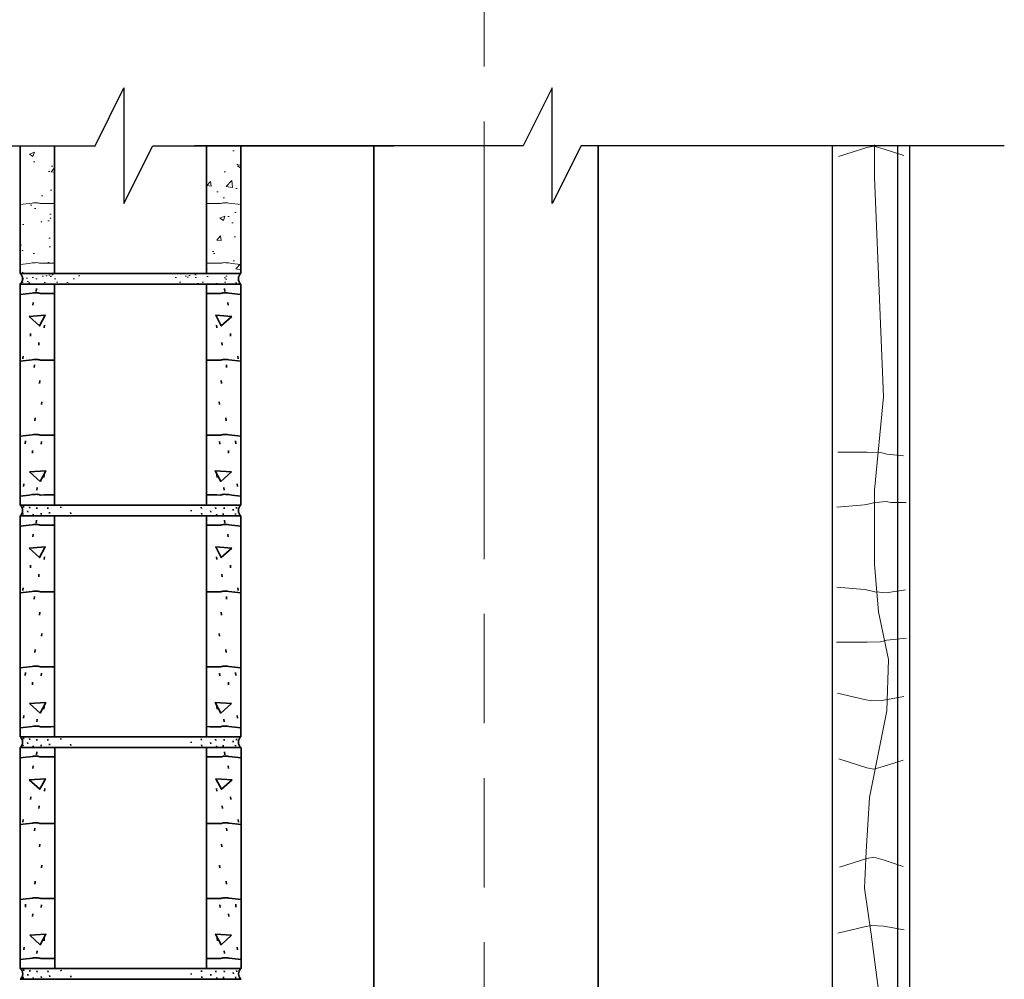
# Model space of a CAD drawing. Extents: x 155 to 606, y 184 to 461.
# Tile 22 of 28: x 492 to 526, y 235 to 268. Entities that reach past the tile are written whole.
import ezdxf

# ---------------------------------------------------------------- set-up
doc = ezdxf.new("R2010")
doc.units = 0
doc.header["$LTSCALE"] = 0.63
doc.header["$MEASUREMENT"] = 0
doc.linetypes.add('od37a204$0$ACAD_ISO08W100', pattern=[36, 24, -3, 6, -3])
doc.linetypes.add('od37a204$0$ACAD_ISO09W100', pattern=[45, 24, -3, 6, -3, 6, -3])
for name, color, linetype, lineweight in [('A-Anno-Patt', 52, 'Continuous', 18), ('od37a204$0$A-Anno-Patt', 152, 'Continuous', 18), ('od37a204$0$S-Anno-Brkl', 3, 'Continuous', 25), ('od37a204$0$S-Cols-Scnd', 2, 'Continuous', 35), ('od37a204$0$S-Sect-Cmuw', 2, 'Continuous', 35), ('od37a204$0$S-Sect-Cntr', 5, 'od37a204$0$ACAD_ISO08W100', 18), ('od37a204$0$S-Sect-Stls', 3, 'Continuous', 25)]:
    doc.layers.add(name, color=color, linetype=linetype, lineweight=lineweight)

# ---------------------------------------------------------------- blocks, each defined once
blk = doc.blocks.new('od37a204$0$8CMUS')
for p, q in [((0, 8), (0, 0.375)), ((0.006, 8), (7.619, 8)), ((0.561, 7.756), (0.572, 7.851)), ((1.19, 8), (1.19, 0.375)), ((6.435, 8), (6.435, 0.375)), ((7.064, 7.756), (7.054, 7.851)), ((7.625, 8), (7.625, 0.375)), ((0.438, 7.276), (0.448, 7.372)), ((7.187, 7.276), (7.177, 7.372)), ((0.835, 6.495), (0.845, 6.591)), ((6.79, 6.495), (6.78, 6.591)), ((0.356, 6.208), (0.366, 6.303)), ((7.27, 6.208), (7.259, 6.303)), ((0.643, 5.893), (0.654, 5.988)), ((6.982, 5.893), (6.972, 5.988)), ((0.095, 5.427), (0.106, 5.522)), ((7.53, 5.427), (7.52, 5.522)), ((0.493, 5.125), (0.503, 5.22)), ((7.133, 5.125), (7.122, 5.22)), ((0.671, 4.577), (0.681, 4.672)), ((6.955, 4.577), (6.944, 4.672)), ((0.739, 3.851), (0.749, 3.946)), ((6.886, 3.851), (6.876, 3.946)), ((0.506, 3.289), (0.517, 3.384)), ((7.119, 3.289), (7.109, 3.384)), ((0.177, 2.494), (0.188, 2.59)), ((0.725, 2.481), (0.736, 2.576)), ((6.9, 2.481), (6.89, 2.576)), ((7.448, 2.494), (7.438, 2.59)), ((0.424, 2.166), (0.434, 2.261)), ((7.201, 2.166), (7.191, 2.261)), ((0.821, 1.33), (0.832, 1.425)), ((6.804, 1.33), (6.794, 1.425)), ((0.123, 1.015), (0.133, 1.11)), ((7.503, 1.015), (7.492, 1.11)), ((0.575, 0.892), (0.585, 0.987)), ((7.051, 0.892), (7.04, 0.987)), ((0, 0.375), (7.625, 0.375)), ((0.15, 0.263), (0.155, 0.305)), ((0.187, 0.045), (0.191, 0.088)), ((0.265, 0.19), (0.27, 0.233)), ((0.579, 0.25), (0.583, 0.293)), ((0.609, 0.039), (0.613, 0.082)), ((0.838, 0.021), (0.843, 0.064)), ((0.868, 0.25), (0.873, 0.293)), ((1.043, 0.136), (1.048, 0.178)), ((1.355, 0.049), (1.36, 0.092)), ((1.364, 0.257), (1.368, 0.3)), ((1.719, 0.162), (1.723, 0.204)), ((5.877, 0.077), (5.882, 0.12)), ((6.215, 0.277), (6.22, 0.319)), ((6.605, 0.086), (6.61, 0.128)), ((6.666, 0.25), (6.67, 0.293)), ((6.895, 0.051), (6.899, 0.094)), ((7.046, 0.25), (7.05, 0.293)), ((7.172, 0.021), (7.177, 0.064)), ((7.293, 0.269), (7.298, 0.311)), ((7.359, 0.136), (7.364, 0.178)), ((7.504, 0.293), (7.509, 0.335)), ((7.522, 0.045), (7.527, 0.088)), ((0, 0), (7.625, 0))]:
    blk.add_line(p, q)
for points in [[(0.313, 6.89), (0.677, 6.564), (0.871, 6.928)], [(7.312, 6.89), (6.949, 6.564), (6.754, 6.928)], [(0.327, 1.52), (0.69, 1.194), (0.885, 1.558)], [(7.299, 1.52), (6.935, 1.194), (6.741, 1.558)]]:
    blk.add_lwpolyline(points, close=True)
for centre, major_axis in [((-0.137, 0.187), (0, 0.236)), ((7.762, 0.187), (0, -0.236))]:
    blk.add_ellipse(centre, major_axis=major_axis, ratio=0.951727, start_param=3.796748, end_param=5.62803)
for points, knots in [([(-0.003, 7.646), (0.138, 7.662), (0.279, 7.679), (0.42, 7.696), (0.472, 7.702), (0.524, 7.707), (0.576, 7.708), (0.621, 7.709), (0.664, 7.684), (0.709, 7.684), (0.866, 7.684), (1.024, 7.685), (1.182, 7.685)], [0, 0, 0, 0, 0.357561, 0.357561, 0.357561, 0.489461, 0.489461, 0.489461, 0.602516, 0.602516, 0.602516, 1, 1, 1, 1]), ([(7.628, 7.646), (7.487, 7.662), (7.346, 7.679), (7.205, 7.696), (7.153, 7.702), (7.101, 7.707), (7.049, 7.708), (7.004, 7.709), (6.961, 7.684), (6.917, 7.684), (6.759, 7.684), (6.601, 7.685), (6.444, 7.685)], [0, 0, 0, 0, 0.357665, 0.357665, 0.357665, 0.489461, 0.489461, 0.489461, 0.602515, 0.602515, 0.602515, 1, 1, 1, 1]), ([(-0.003, 5.344), (0.138, 5.36), (0.279, 5.377), (0.42, 5.394), (0.472, 5.4), (0.524, 5.405), (0.576, 5.406), (0.621, 5.407), (0.664, 5.382), (0.709, 5.382), (0.866, 5.382), (1.024, 5.383), (1.182, 5.383)], [0, 0, 0, 0, 0.357561, 0.357561, 0.357561, 0.489461, 0.489461, 0.489461, 0.602516, 0.602516, 0.602516, 1, 1, 1, 1]), ([(7.628, 5.344), (7.487, 5.36), (7.346, 5.377), (7.205, 5.394), (7.153, 5.4), (7.101, 5.405), (7.049, 5.406), (7.004, 5.407), (6.961, 5.382), (6.917, 5.382), (6.759, 5.382), (6.601, 5.383), (6.444, 5.383)], [0, 0, 0, 0, 0.357665, 0.357665, 0.357665, 0.489461, 0.489461, 0.489461, 0.602515, 0.602515, 0.602515, 1, 1, 1, 1]), ([(-0.003, 2.754), (0.138, 2.771), (0.279, 2.788), (0.42, 2.805), (0.472, 2.811), (0.524, 2.815), (0.576, 2.816), (0.621, 2.818), (0.664, 2.793), (0.709, 2.793), (0.866, 2.793), (1.024, 2.793), (1.182, 2.793)], [0, 0, 0, 0, 0.357579, 0.357579, 0.357579, 0.489473, 0.489473, 0.489473, 0.60251, 0.60251, 0.60251, 1, 1, 1, 1]), ([(7.628, 2.754), (7.487, 2.771), (7.346, 2.788), (7.205, 2.805), (7.153, 2.811), (7.101, 2.815), (7.049, 2.816), (7.004, 2.818), (6.961, 2.793), (6.917, 2.793), (6.759, 2.793), (6.601, 2.793), (6.444, 2.793)], [0, 0, 0, 0, 0.357683, 0.357683, 0.357683, 0.489472, 0.489472, 0.489472, 0.60251, 0.60251, 0.60251, 1, 1, 1, 1]), ([(-0.003, 0.685), (0.138, 0.702), (0.279, 0.719), (0.42, 0.735), (0.472, 0.742), (0.524, 0.746), (0.576, 0.747), (0.621, 0.749), (0.664, 0.723), (0.709, 0.723), (0.866, 0.724), (1.024, 0.724), (1.182, 0.724)], [0, 0, 0, 0, 0.357561, 0.357561, 0.357561, 0.489461, 0.489461, 0.489461, 0.602516, 0.602516, 0.602516, 1, 1, 1, 1]), ([(7.628, 0.685), (7.487, 0.702), (7.346, 0.719), (7.205, 0.735), (7.153, 0.742), (7.101, 0.746), (7.049, 0.747), (7.004, 0.749), (6.961, 0.723), (6.917, 0.723), (6.759, 0.724), (6.601, 0.724), (6.444, 0.724)], [0, 0, 0, 0, 0.357665, 0.357665, 0.357665, 0.489461, 0.489461, 0.489461, 0.602515, 0.602515, 0.602515, 1, 1, 1, 1])]:
    blk.add_open_spline(points, degree=3, knots=knots)

msp = doc.modelspace()

# ---------------------------------------------------------------- hatches: boundary and pattern name
at = {"layer": 'od37a204$0$A-Anno-Patt', "ltscale": 0.25}
h = msp.add_hatch(dxfattribs=at)
h.set_pattern_fill('AR-CONC', color=256, scale=0.25, style=0)
h.set_pattern_definition([(50, (-52.6752, 25.6549), (1.7931505, -0.1568803), [0.1875, -2.0625]), (355, (-52.6752, 25.6549), (-0.3468783, 1.8804803), [0.15, -1.65]), (100.4514, (-52.5258, 25.6418), (1.4462735, 1.723599), [0.1593505, -1.7528553]), (46.1842, (-52.6752, 26.155), (2.668103, -0.4137975), [0.28125, -3.09375]), (96.6356, (-52.453, 26.1204), (2.336657, 2.435295), [0.239026, -2.629282]), (351.1842, (-52.6752, 26.155), (2.336655, 2.435297), [0.225, -2.475]), (21, (-52.4252, 26.0299), (1.4922676, -1.0065472), [0.1875, -2.0625]), (326, (-52.4252, 26.0299), (0.6082883, 1.812875), [0.15, -1.65]), (71.4514, (-52.3009, 25.946), (2.1005566, 0.806326), [0.1593505, -1.7528553]), (37.5, (-52.6752, 25.6549), (0.03039964, 0.83223463), [0, -1.63, 0, -1.675, 0, -1.65625]), (7.5, (-52.6752, 25.6549), (0.6576738, 0.9860293), [0, -0.955, 0, -1.5925, 0, -0.63125]), (327.5, (-53.2327, 25.6549), (1.3345561, -0.0563872), [0, -0.625, 0, -1.95, 0, -2.5875]), (317.5, (-53.4827, 25.6549), (1.4579654, 0.2502625), [0, -0.8125, 0, -1.295, 0, -1.8375])])
edge = h.paths.add_edge_path()
edge.add_line((498.19022, 259.69911), (498.66335, 259.69823))
edge.add_spline(control_points=[(498.66335, 259.69823), (498.70819, 259.69815), (498.75113, 259.7235), (498.79572, 259.72223), (498.84775, 259.72075), (498.90027, 259.71642), (498.95222, 259.71023)], knot_values=[0, 0, 0, 0, 0.46153186, 0.46153186, 0.46153186, 1, 1, 1, 1], degree=3, periodic=0)
edge.add_line((498.95222, 259.71023), (499.37222, 259.66017))
edge.add_line((499.37222, 259.66017), (499.37222, 261.72954))
edge.add_line((499.37222, 261.72954), (498.95222, 261.77973))
edge.add_spline(control_points=[(498.95222, 261.77973), (498.90027, 261.78594), (498.84775, 261.79026), (498.79572, 261.79173), (498.75113, 261.79299), (498.70819, 261.76765), (498.66335, 261.76773)], knot_values=[0, 0, 0, 0, 0.53846814, 0.53846814, 0.53846814, 1, 1, 1, 1], degree=3, periodic=0)
edge.add_line((498.66335, 261.76773), (498.19022, 261.76861))
edge = h.paths.add_edge_path()
edge.add_line((498.19022, 261.76861), (498.66335, 261.76773))
edge.add_spline(control_points=[(498.66335, 261.76773), (498.70819, 261.76765), (498.75113, 261.79299), (498.79572, 261.79173), (498.84775, 261.79026), (498.90027, 261.78594), (498.95222, 261.77973)], knot_values=[0, 0, 0, 0, 0.46153186, 0.46153186, 0.46153186, 1, 1, 1, 1], degree=3, periodic=0)
edge.add_line((498.95222, 261.77973), (499.37222, 261.72954))
edge.add_line((499.37222, 261.72954), (499.37222, 263.75986))
edge.add_line((499.37222, 263.75986), (498.18235, 263.75986))
edge.add_line((498.18235, 263.75986), (498.18235, 261.76862))
edge = h.paths.add_edge_path()
edge.add_line((498.18235, 259.69912), (498.18235, 259.34973))
edge.add_line((498.18235, 259.34973), (499.37222, 259.34973))
edge.add_line((499.37222, 259.34973), (499.37222, 259.66017))
edge.add_line((499.37222, 259.66017), (498.95222, 259.71023))
edge.add_spline(control_points=[(498.95222, 259.71023), (498.90027, 259.71642), (498.84775, 259.72075), (498.79572, 259.72223), (498.75113, 259.7235), (498.70819, 259.69815), (498.66335, 259.69823)], knot_values=[0, 0, 0, 0, 0.53846814, 0.53846814, 0.53846814, 1, 1, 1, 1], degree=3, periodic=0)
edge.add_line((498.66335, 259.69823), (498.19022, 259.69911))
edge = h.paths.add_edge_path(flags=16)
edge.add_line((492.92747, 259.69911), (492.45435, 259.69823))
edge.add_spline(control_points=[(492.45435, 259.69823), (492.40951, 259.69815), (492.36657, 259.7235), (492.32197, 259.72223), (492.26991, 259.72075), (492.21734, 259.71643), (492.16535, 259.71023)], knot_values=[0, 0, 0, 0, 0.46133461, 0.46133461, 0.46133461, 1, 1, 1, 1], degree=3, periodic=0)
edge.add_line((492.16535, 259.71023), (491.74572, 259.6602))
edge.add_line((491.74572, 259.6602), (491.74572, 259.34973))
edge.add_line((491.74572, 259.34973), (492.9356, 259.34973))
edge.add_line((492.9356, 259.34973), (492.9356, 259.69912))
edge = h.paths.add_edge_path()
edge.add_line((492.92747, 261.76861), (492.45435, 261.76773))
edge.add_spline(control_points=[(492.45435, 261.76773), (492.40951, 261.76765), (492.36657, 261.79299), (492.32197, 261.79173), (492.26991, 261.79027), (492.21734, 261.78594), (492.16535, 261.77973), (492.02547, 261.76302), (491.8856, 261.74625), (491.74572, 261.72957)], knot_values=[0, 0, 0, 0, 0.1883612, 0.1883612, 0.1883612, 0.40829628, 0.40829628, 0.40829628, 1, 1, 1, 1], degree=3, periodic=0)
edge.add_line((491.74572, 261.72957), (491.74572, 259.6602))
edge.add_line((491.74572, 259.6602), (492.16535, 259.71023))
edge.add_spline(control_points=[(492.16535, 259.71023), (492.21734, 259.71643), (492.26991, 259.72075), (492.32197, 259.72223), (492.36657, 259.7235), (492.40951, 259.69815), (492.45435, 259.69823)], knot_values=[0, 0, 0, 0, 0.53866539, 0.53866539, 0.53866539, 1, 1, 1, 1], degree=3, periodic=0)
edge.add_line((492.45435, 259.69823), (492.92747, 259.69911))
edge = h.paths.add_edge_path()
edge.add_line((492.9356, 261.76862), (492.9356, 263.75986))
edge.add_line((492.9356, 263.75986), (491.74572, 263.75986))
edge.add_line((491.74572, 263.75986), (491.74572, 261.72957))
edge.add_spline(control_points=[(491.74572, 261.72957), (491.8856, 261.74625), (492.02547, 261.76302), (492.16535, 261.77973), (492.21734, 261.78594), (492.26991, 261.79027), (492.32197, 261.79173), (492.36657, 261.79299), (492.40951, 261.76765), (492.45435, 261.76773)], knot_values=[0, 0, 0, 0, 0.59170372, 0.59170372, 0.59170372, 0.8116388, 0.8116388, 0.8116388, 1, 1, 1, 1], degree=3, periodic=0)
edge.add_line((492.45435, 261.76773), (492.92747, 261.76861))
at = {"layer": 'od37a204$0$A-Anno-Patt'}
h = msp.add_hatch(dxfattribs=at)
h.set_pattern_fill('AR-SAND', color=256, scale=0.25, style=0)
h.set_pattern_definition([(37.5, (-52.67523, 25.6549), (-0.01574834, 0.48170594), [0, -0.38, 0, -0.425, 0, -0.40625]), (7.5, (-52.6752, 25.6549), (0.4424442, 0.7055365), [0, -0.205, 0, -0.3425, 0, -0.13125]), (327.5, (-52.98273, 25.6549), (0.77853547, 0.00141476), [0, -0.125, 0, -0.45, 0, -0.5875]), (317.5, (-52.9827, 25.6549), (0.75153165, 0.2194189), [0, -0.0625, 0, -0.295, 0, -0.3375])])
edge = h.paths.add_edge_path(flags=16)
edge.add_line((497.08767, 259.34973), (497.08767, 258.97779))
edge.add_line((497.08767, 258.97779), (499.37222, 258.97779))
edge.add_ellipse((499.50939, 259.16215), major_axis=(-0.03074, 0.23266), ratio=0.95842907, start_angle=29.684813, end_angle=134.607213, ccw=False)
edge.add_line((499.37222, 259.34967), (499.37222, 259.34973))
edge.add_line((499.37222, 259.34973), (497.08767, 259.34973))
edge = h.paths.add_edge_path(flags=16)
edge.add_line((493.79113, 258.97779), (493.79113, 259.34973))
edge.add_line((493.79113, 259.34973), (491.74572, 259.34973))
edge.add_ellipse((491.60859, 259.16215), major_axis=(0.06101, 0.22549), ratio=0.96107899, start_angle=232.266133, end_angle=338.196241, ccw=False)
edge.add_line((491.74264, 258.97779), (493.79113, 258.97779))

# ---------------------------------------------------------------- linework, layer by layer
at = {"layer": 'A-Anno-Patt'}
for p, q in [((520.00262, 263.38464), (520.98538, 263.699)), ((520.98538, 263.699), (521.22588, 263.74142)), ((521.22588, 263.74142), (521.55127, 263.65657)), ((521.24852, 262.67826), (521.24852, 263.78675)), ((521.55127, 263.65657), (522.25503, 263.42208)), ((521.55924, 255.08318), (521.24852, 262.67826)), ((521.24578, 251.86397), (521.55924, 255.08318)), ((519.97925, 253.17426), (520.99953, 253.17426)), ((520.99953, 253.17426), (521.45224, 253.16011)), ((521.45224, 253.16011), (521.6786, 253.10355)), ((521.6786, 253.10355), (522.2523, 253.05141)), ((521.24578, 251.04512), (521.24578, 251.86397)), ((519.94478, 251.2734), (520.90551, 251.36071)), ((520.90551, 251.36071), (521.07575, 251.39165)), ((521.07575, 251.39165), (521.26146, 251.4329)), ((521.26146, 251.4329), (521.42138, 251.44837)), ((521.42138, 251.44837), (521.65352, 251.469)), ((521.65352, 251.469), (521.8186, 251.44321)), ((521.8186, 251.44321), (522.34093, 251.44321)), ((521.24578, 249.29449), (521.24578, 251.04512)), ((521.38701, 247.65679), (521.24578, 249.29449)), ((519.94478, 248.51581), (520.90551, 248.4285)), ((520.90551, 248.4285), (521.07575, 248.39757)), ((521.07575, 248.39757), (521.26146, 248.35631)), ((521.26146, 248.35631), (521.42138, 248.34084)), ((521.42138, 248.34084), (521.65352, 248.32022)), ((521.65352, 248.32022), (522.32286, 248.42476)), ((521.72598, 246.0191), (521.38701, 247.65679)), ((519.93825, 246.61496), (520.99953, 246.61496)), ((520.99953, 246.61496), (521.45224, 246.6291)), ((521.45224, 246.6291), (521.6786, 246.68567)), ((521.6786, 246.68567), (522.35211, 246.74687)), ((521.66949, 244.24023), (521.72598, 246.0191)), ((519.97391, 244.85566), (520.90049, 244.63514)), ((520.90049, 244.63514), (521.141, 244.59271)), ((521.141, 244.59271), (521.56542, 244.60685)), ((521.56542, 244.60685), (522.26279, 244.74091)), ((521.07629, 241.24721), (521.66949, 244.24023)), ((520.02122, 242.5819), (520.98538, 242.27349)), ((521.55127, 242.31592), (522.23658, 242.54426)), ((520.98538, 242.27349), (521.22588, 242.23107)), ((521.22588, 242.23107), (521.55127, 242.31592)), ((520.9633, 239.38362), (521.07629, 241.24721)), ((520.90681, 238.113), (520.9633, 239.38362)), ((520.03981, 238.84), (520.98538, 239.14246)), ((520.98538, 239.14246), (521.22588, 239.18489)), ((521.22588, 239.18489), (521.55127, 239.10004)), ((521.55127, 239.10004), (522.23658, 238.87169)), ((521.13279, 236.53178), (520.90681, 238.113)), ((519.97857, 236.5614), (520.90049, 236.78082)), ((520.90049, 236.78082), (521.141, 236.82324)), ((521.141, 236.82324), (521.56542, 236.8091)), ((521.56542, 236.8091), (522.26753, 236.67413)), ((521.41526, 234.32937), (521.13279, 236.53178))]:
    msp.add_line(p, q, dxfattribs=at)
at = {"layer": 'od37a204$0$A-Anno-Patt'}
for points, knots in [([(491.74285, 261.72923), (491.88369, 261.74602), (492.02451, 261.76291), (492.16535, 261.77973), (492.21734, 261.78594), (492.26991, 261.79027), (492.32197, 261.79173), (492.36657, 261.79299), (492.40951, 261.76765), (492.45435, 261.76773), (492.61206, 261.76802), (492.76977, 261.76831), (492.92747, 261.76861)], [0, 0, 0, 0, 0.35749403, 0.35749403, 0.35749403, 0.48946966, 0.48946966, 0.48946966, 0.60249887, 0.60249887, 0.60249887, 1, 1, 1, 1]), ([(499.37485, 261.72923), (499.23397, 261.74602), (499.0931, 261.7629), (498.95222, 261.77973), (498.90027, 261.78594), (498.84775, 261.79026), (498.79572, 261.79173), (498.75113, 261.79299), (498.70819, 261.76765), (498.66335, 261.76773), (498.50564, 261.76802), (498.34793, 261.76831), (498.19022, 261.76861)], [0, 0, 0, 0, 0.35759846, 0.35759846, 0.35759846, 0.48946943, 0.48946943, 0.48946943, 0.6024987, 0.6024987, 0.6024987, 1, 1, 1, 1]), ([(491.74285, 259.65986), (491.88368, 259.67664), (492.02452, 259.69344), (492.16535, 259.71023), (492.21734, 259.71643), (492.26991, 259.72075), (492.32197, 259.72223), (492.36657, 259.7235), (492.40951, 259.69815), (492.45435, 259.69823), (492.61206, 259.69852), (492.76977, 259.69881), (492.92747, 259.69911)], [0, 0, 0, 0, 0.35748603, 0.35748603, 0.35748603, 0.4894633, 0.4894633, 0.4894633, 0.60249392, 0.60249392, 0.60249392, 1, 1, 1, 1]), ([(499.37485, 259.65986), (499.23397, 259.67665), (499.0931, 259.69344), (498.95222, 259.71023), (498.90027, 259.71642), (498.84775, 259.72075), (498.79572, 259.72223), (498.75113, 259.7235), (498.70819, 259.69815), (498.66335, 259.69823), (498.50564, 259.69852), (498.34793, 259.69881), (498.19022, 259.69911)], [0, 0, 0, 0, 0.35759046, 0.35759046, 0.35759046, 0.48946308, 0.48946308, 0.48946308, 0.60249375, 0.60249375, 0.60249375, 1, 1, 1, 1])]:
    msp.add_open_spline(points, degree=3, knots=knots, dxfattribs=at)
at = {"layer": 'od37a204$0$S-Anno-Brkl', "flags": 128}
for points in [[(488.43722, 263.75986), (494.33321, 263.75986), (495.33321, 265.75986), (495.33321, 261.75986), (496.33321, 263.75986), (504.65106, 263.75986)], [(525.72921, 263.75986), (511.11489, 263.75986), (510.11489, 261.75986), (510.11489, 265.75986), (509.11489, 263.75986), (497.76293, 263.75986)]]:
    msp.add_lwpolyline(points, dxfattribs=at)
at = {"layer": 'od37a204$0$S-Cols-Scnd'}
for p, q in [((503.9621, 263.75986), (503.9621, 218.74474)), ((511.71022, 263.75986), (511.71022, 218.74474))]:
    msp.add_line(p, q, dxfattribs=at)
at = {"layer": 'od37a204$0$S-Sect-Cmuw'}
for p, q in [((491.74572, 263.75986), (491.74572, 259.34973)), ((492.9356, 263.75986), (492.9356, 259.34973)), ((498.18235, 263.75986), (498.18235, 259.34973)), ((499.37222, 263.75986), (499.37222, 259.34973)), ((499.37222, 259.34973), (491.74572, 259.34973))]:
    msp.add_line(p, q, dxfattribs=at)
for centre, major_axis, ratio, start_param, end_param in [((491.60859, 259.16215), (0.06101, 0.22549), 0.96107899, 4.05380876, 5.90263793), ((499.50939, 259.16215), (-0.03074, 0.23266), 0.95842907, 0.51809772, 2.34933906)]:
    msp.add_ellipse(centre, major_axis=major_axis, ratio=ratio, start_param=start_param, end_param=end_param, dxfattribs=at)
at = {"layer": 'od37a204$0$S-Sect-Cntr', "linetype": 'od37a204$0$ACAD_ISO09W100'}
msp.add_line((507.7671, 221.13123), (507.7671, 437.89266), dxfattribs=at)
at = {"layer": 'od37a204$0$S-Sect-Stls'}
for p, q in [((519.79438, 218.74474), (519.79438, 263.75986)), ((522.05573, 215.47691), (522.05573, 263.75986)), ((522.4666, 215.15617), (522.4666, 263.75986))]:
    msp.add_line(p, q, dxfattribs=at)

# ---------------------------------------------------------------- block references
at = {"layer": 'od37a204$0$S-Sect-Cmuw', "xscale": 1.000200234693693, "yscale": -1.000200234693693, "rotation": 180}
for p in [(499.37222, 250.97298), (499.37222, 242.97136), (499.37835, 234.96986)]:
    msp.add_blockref('od37a204$0$8CMUS', p, dxfattribs=at)

doc.saveas('drawing.dxf')
